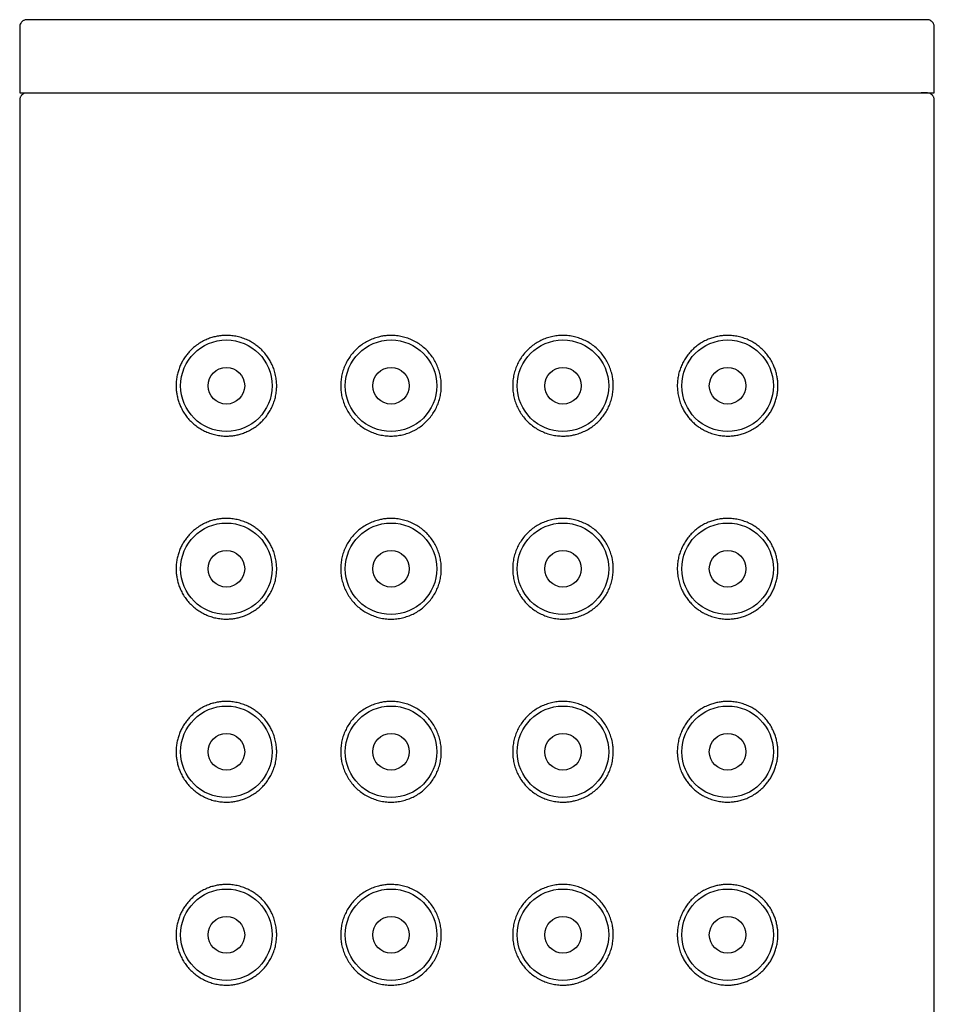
# Model space of a CAD drawing. Header units: millimetres. Extents: x 7 to 1076, y 12 to 702.
# Tile 23 of 24: x 686 to 712, y 675 to 702. Entities that reach past the tile are written whole.
import ezdxf

# ---------------------------------------------------------------- set-up
doc = ezdxf.new("R2010")
doc.units = ezdxf.units.MM

msp = doc.modelspace()

# ---------------------------------------------------------------- linework, layer by layer
at = {"color": 7, "linetype": 'Continuous', "lineweight": 30}
for p, q in [((686.5, 701.8), (686.5, 699.999)), ((699, 701.999), (698.862, 701.999)), ((711.5, 699.999), (711.5, 701.8)), ((686.5, 699.999), (711.5, 699.999)), ((699.222, 699.999), (699.222, 699.995)), ((686.5, 699.8), (686.5, 515.199)), ((711.5, 515.199), (711.5, 699.8))]:
    msp.add_line(p, q, dxfattribs=at)
for centre, radius in [((692.15, 691.999), 1.25), ((696.65, 691.999), 1.25), ((701.35, 691.999), 1.25), ((705.85, 691.999), 1.25), ((692.15, 691.999), 0.5), ((696.65, 691.999), 0.5), ((701.35, 691.999), 0.5), ((705.85, 691.999), 0.5), ((692.15, 686.999), 1.25), ((696.65, 686.999), 1.25), ((701.35, 686.999), 1.25), ((705.85, 686.999), 1.25), ((692.15, 686.999), 0.5), ((696.65, 686.999), 0.5), ((701.35, 686.999), 0.5), ((705.85, 686.999), 0.5), ((692.15, 681.999), 1.25), ((696.65, 681.999), 1.25), ((701.35, 681.999), 1.25), ((705.85, 681.999), 1.25), ((692.15, 681.999), 0.5), ((696.65, 681.999), 0.5), ((701.35, 681.999), 0.5), ((705.85, 681.999), 0.5), ((692.15, 676.999), 1.25), ((696.65, 676.999), 1.25), ((701.35, 676.999), 1.25), ((705.85, 676.999), 1.25), ((692.15, 676.999), 0.5), ((696.65, 676.999), 0.5), ((701.35, 676.999), 0.5), ((705.85, 676.999), 0.5)]:
    msp.add_circle(centre, radius, dxfattribs=at)
for points, knots in [([(686.7, 701.999), (686.691, 701.999), (686.675, 701.998), (686.646, 701.992), (686.617, 701.982), (686.59, 701.967), (686.568, 701.95), (686.547, 701.929), (686.524, 701.898), (686.509, 701.863), (686.501, 701.828), (686.5, 701.809), (686.5, 701.799)], [0, 0, 0, 0, 0.095156, 0.179969, 0.318406, 0.416648, 0.483483, 0.568301, 0.68249, 0.826285, 0.909491, 1, 1, 1, 1]), ([(698.862, 701.999), (698.712, 701.999), (698.413, 701.999), (697.964, 701.999), (697.518, 701.999), (697.073, 701.999), (696.631, 701.999), (696.199, 701.999), (695.78, 701.999), (695.373, 701.999), (694.971, 701.999), (694.574, 701.999), (694.173, 701.999), (693.77, 701.999), (693.367, 701.999), (692.972, 701.999), (692.584, 701.999), (692.205, 701.999), (691.842, 701.999), (691.495, 701.999), (691.164, 701.999), (690.842, 701.999), (690.53, 701.999), (690.222, 701.999), (689.918, 701.999), (689.621, 701.999), (689.337, 701.999), (689.066, 701.999), (688.807, 701.999), (688.567, 701.999), (688.344, 701.999), (688.139, 701.999), (687.947, 701.999), (687.768, 701.999), (687.598, 701.999), (687.44, 701.999), (687.293, 701.999), (687.163, 701.999), (687.049, 701.999), (686.95, 701.999), (686.869, 701.999), (686.805, 701.999), (686.756, 701.999), (686.722, 701.999), (686.702, 701.999), (686.701, 701.999), (686.7, 701.999)], [0, 0, 0, 0, 0.023375, 0.046696, 0.069994, 0.0933, 0.116646, 0.140036, 0.162042, 0.184015, 0.205982, 0.227968, 0.249999, 0.273381, 0.296705, 0.320004, 0.343309, 0.36665, 0.39004, 0.412049, 0.434023, 0.455989, 0.477972, 0.5, 0.523377, 0.546699, 0.569997, 0.593302, 0.616646, 0.640035, 0.662042, 0.684016, 0.705984, 0.72797, 0.750002, 0.773385, 0.79671, 0.820009, 0.843313, 0.866654, 0.890044, 0.912052, 0.934026, 0.955991, 0.977973, 1, 1, 1, 1]), ([(711.3, 701.999), (711.298, 701.999), (711.293, 701.999), (711.265, 701.999), (711.222, 701.999), (711.162, 701.999), (711.086, 701.999), (710.995, 701.999), (710.891, 701.999), (710.776, 701.999), (710.647, 701.999), (710.503, 701.999), (710.343, 701.999), (710.165, 701.999), (709.969, 701.999), (709.758, 701.999), (709.533, 701.999), (709.294, 701.999), (709.046, 701.999), (708.79, 701.999), (708.528, 701.999), (708.255, 701.999), (707.97, 701.999), (707.669, 701.999), (707.35, 701.999), (707.015, 701.999), (706.669, 701.999), (706.313, 701.999), (705.947, 701.999), (705.578, 701.999), (705.209, 701.999), (704.84, 701.999), (704.464, 701.999), (704.081, 701.999), (703.684, 701.999), (703.273, 701.999), (702.849, 701.999), (702.42, 701.999), (701.987, 701.999), (701.549, 701.999), (701.116, 701.999), (700.689, 701.999), (700.268, 701.999), (699.847, 701.999), (699.424, 701.999), (699.141, 701.999), (699, 701.999)], [0, 0, 0, 0, 0.023376, 0.046698, 0.069995, 0.093299, 0.116643, 0.140031, 0.162038, 0.184012, 0.205979, 0.227966, 0.249998, 0.27338, 0.296705, 0.320004, 0.343309, 0.36665, 0.390041, 0.41205, 0.434024, 0.45599, 0.477973, 0.500001, 0.523378, 0.5467, 0.569998, 0.593303, 0.616646, 0.640036, 0.662043, 0.684017, 0.705983, 0.72797, 0.750001, 0.773382, 0.796707, 0.820005, 0.843309, 0.866649, 0.890035, 0.912041, 0.934014, 0.95598, 0.977967, 1, 1, 1, 1]), ([(711.5, 701.799), (711.499, 701.816), (711.497, 701.845), (711.483, 701.883), (711.467, 701.91), (711.451, 701.932), (711.429, 701.953), (711.398, 701.975), (711.364, 701.99), (711.329, 701.998), (711.31, 701.999), (711.3, 701.999)], [0, 0, 0, 0, 0.150135, 0.271155, 0.362885, 0.429841, 0.517771, 0.6413, 0.801811, 0.896266, 1, 1, 1, 1]), ([(686.661, 699.995), (686.646, 699.991), (686.62, 699.984), (686.586, 699.965), (686.563, 699.945), (686.545, 699.926), (686.53, 699.905), (686.515, 699.878), (686.503, 699.842), (686.501, 699.814), (686.5, 699.799)], [0, 0, 0, 0, 0.171568, 0.312849, 0.424505, 0.507806, 0.591069, 0.700821, 0.837204, 1, 1, 1, 1]), ([(711.345, 699.994), (711.344, 699.994), (711.341, 699.995), (711.331, 699.996), (711.318, 699.996), (711.302, 699.997), (711.284, 699.997), (711.263, 699.997), (711.24, 699.998), (711.215, 699.998), (711.19, 699.998), (711.165, 699.998), (711.148, 699.998), (711.139, 699.998)], [0, 0, 0, 0, 0.114982, 0.224095, 0.327348, 0.424747, 0.516296, 0.602003, 0.695519, 0.780933, 0.85825, 0.927477, 1, 1, 1, 1]), ([(711.5, 699.799), (711.499, 699.814), (711.497, 699.842), (711.485, 699.878), (711.47, 699.905), (711.455, 699.926), (711.437, 699.945), (711.414, 699.965), (711.38, 699.984), (711.354, 699.991), (711.339, 699.995)], [0, 0, 0, 0, 0.162796, 0.299179, 0.408931, 0.492194, 0.575495, 0.687151, 0.828432, 1, 1, 1, 1]), ([(692.15, 693.374), (692.199, 693.373), (692.298, 693.369), (692.446, 693.344), (692.593, 693.304), (692.724, 693.251), (692.838, 693.192), (692.936, 693.129), (693.03, 693.058), (693.119, 692.977), (693.201, 692.888), (693.277, 692.79), (693.344, 692.684), (693.406, 692.565), (693.458, 692.431), (693.498, 692.284), (693.52, 692.139), (693.527, 691.996), (693.52, 691.857), (693.498, 691.716), (693.462, 691.58), (693.412, 691.448), (693.35, 691.324), (693.277, 691.207), (693.191, 691.098), (693.096, 690.998), (692.989, 690.907), (692.872, 690.826), (692.746, 690.757), (692.622, 690.705), (692.5, 690.668), (692.384, 690.642), (692.267, 690.627), (692.14, 690.622), (692.004, 690.629), (691.86, 690.652), (691.72, 690.69), (691.586, 690.742), (691.459, 690.807), (691.34, 690.885), (691.228, 690.975), (691.127, 691.076), (691.038, 691.186), (690.961, 691.304), (690.899, 691.424), (690.85, 691.545), (690.815, 691.664), (690.791, 691.78), (690.778, 691.893), (690.773, 692.006), (690.779, 692.128), (690.797, 692.255), (690.826, 692.378), (690.866, 692.495), (690.914, 692.606), (690.972, 692.711), (691.038, 692.81), (691.111, 692.902), (691.19, 692.985), (691.284, 693.07), (691.396, 693.152), (691.525, 693.227), (691.653, 693.284), (691.779, 693.325), (691.901, 693.353), (692.024, 693.371), (692.108, 693.373), (692.15, 693.374)], [0, 0, 0, 0, 0.018439, 0.036965, 0.055478, 0.0739, 0.087386, 0.100918, 0.114445, 0.127923, 0.141476, 0.155089, 0.168696, 0.182241, 0.198367, 0.214552, 0.230674, 0.244572, 0.259483, 0.274445, 0.289358, 0.304245, 0.319178, 0.33407, 0.349447, 0.364869, 0.380253, 0.397072, 0.413937, 0.430764, 0.445337, 0.459953, 0.474573, 0.489152, 0.507525, 0.52597, 0.544416, 0.562791, 0.580447, 0.598175, 0.615891, 0.633528, 0.649717, 0.665945, 0.682117, 0.695483, 0.708884, 0.722239, 0.733406, 0.744572, 0.758062, 0.771606, 0.785104, 0.798521, 0.811978, 0.825405, 0.839179, 0.853002, 0.866835, 0.880623, 0.899318, 0.918057, 0.936759, 0.952548, 0.968381, 0.984213, 1, 1, 1, 1]), ([(696.65, 693.374), (696.701, 693.372), (696.804, 693.369), (696.957, 693.342), (697.106, 693.299), (697.25, 693.239), (697.386, 693.164), (697.513, 693.073), (697.629, 692.969), (697.731, 692.853), (697.821, 692.726), (697.894, 692.59), (697.953, 692.447), (697.995, 692.3), (698.019, 692.15), (698.028, 691.998), (698.019, 691.845), (697.993, 691.693), (697.951, 691.544), (697.892, 691.402), (697.817, 691.267), (697.728, 691.141), (697.626, 691.026), (697.511, 690.924), (697.386, 690.834), (697.252, 690.76), (697.111, 690.701), (696.962, 690.657), (696.808, 690.63), (696.65, 690.621), (696.492, 690.63), (696.336, 690.657), (696.185, 690.702), (696.04, 690.764), (695.903, 690.841), (695.775, 690.935), (695.658, 691.042), (695.555, 691.163), (695.466, 691.295), (695.393, 691.435), (695.337, 691.582), (695.3, 691.727), (695.279, 691.866), (695.273, 692.005), (695.281, 692.149), (695.305, 692.297), (695.345, 692.441), (695.401, 692.58), (695.471, 692.711), (695.554, 692.834), (695.651, 692.948), (695.761, 693.052), (695.882, 693.143), (696.015, 693.222), (696.157, 693.286), (696.293, 693.329), (696.419, 693.356), (696.534, 693.371), (696.611, 693.373), (696.65, 693.374)], [0, 0, 0, 0, 0.017961, 0.035979, 0.053939, 0.071911, 0.089941, 0.107913, 0.125676, 0.143496, 0.161259, 0.178909, 0.196616, 0.214266, 0.231549, 0.248831, 0.266474, 0.284174, 0.301818, 0.319462, 0.337162, 0.354806, 0.372444, 0.390139, 0.407777, 0.425442, 0.443162, 0.460828, 0.479244, 0.497662, 0.516111, 0.534619, 0.55307, 0.571514, 0.590016, 0.60846, 0.626979, 0.645558, 0.664073, 0.682161, 0.700309, 0.718392, 0.733608, 0.748823, 0.765989, 0.783212, 0.80038, 0.817528, 0.834728, 0.851879, 0.869433, 0.88704, 0.904597, 0.922835, 0.941129, 0.959366, 0.972903, 0.986464, 1, 1, 1, 1]), ([(702.725, 691.999), (702.723, 691.949), (702.72, 691.849), (702.695, 691.701), (702.655, 691.557), (702.599, 691.419), (702.53, 691.287), (702.446, 691.164), (702.349, 691.05), (702.239, 690.947), (702.118, 690.855), (701.985, 690.776), (701.843, 690.712), (701.707, 690.669), (701.581, 690.642), (701.466, 690.627), (701.337, 690.622), (701.196, 690.63), (701.043, 690.656), (700.894, 690.699), (700.75, 690.759), (700.614, 690.835), (700.487, 690.925), (700.371, 691.029), (700.269, 691.145), (700.179, 691.272), (700.106, 691.408), (700.047, 691.551), (700.005, 691.698), (699.981, 691.848), (699.972, 692), (699.981, 692.153), (700.007, 692.305), (700.049, 692.454), (700.108, 692.596), (700.183, 692.731), (700.272, 692.857), (700.374, 692.972), (700.489, 693.074), (700.614, 693.164), (700.748, 693.238), (700.889, 693.297), (701.038, 693.341), (701.192, 693.368), (701.35, 693.377), (701.508, 693.368), (701.664, 693.341), (701.815, 693.296), (701.96, 693.234), (702.097, 693.157), (702.225, 693.064), (702.342, 692.956), (702.445, 692.835), (702.534, 692.704), (702.607, 692.563), (702.663, 692.416), (702.7, 692.271), (702.721, 692.132), (702.724, 692.043), (702.725, 691.999)], [0, 0, 0, 0, 0.017166, 0.034389, 0.051558, 0.068705, 0.085906, 0.103056, 0.12061, 0.138218, 0.155774, 0.174012, 0.192306, 0.210544, 0.224081, 0.237641, 0.251177, 0.269139, 0.287156, 0.305116, 0.323088, 0.341119, 0.35909, 0.376853, 0.394673, 0.412436, 0.430086, 0.447793, 0.465444, 0.482726, 0.500008, 0.517652, 0.535352, 0.552995, 0.570639, 0.58834, 0.605984, 0.623622, 0.641316, 0.658954, 0.676619, 0.694339, 0.712005, 0.730421, 0.748839, 0.767288, 0.785797, 0.804247, 0.822691, 0.841194, 0.859637, 0.878156, 0.896735, 0.91525, 0.933338, 0.951486, 0.96957, 0.984785, 1, 1, 1, 1]), ([(707.225, 691.999), (707.224, 691.956), (707.221, 691.87), (707.203, 691.743), (707.174, 691.62), (707.134, 691.503), (707.086, 691.392), (707.028, 691.287), (706.962, 691.188), (706.889, 691.096), (706.81, 691.013), (706.716, 690.928), (706.604, 690.846), (706.475, 690.771), (706.347, 690.714), (706.221, 690.673), (706.1, 690.645), (705.976, 690.628), (705.843, 690.622), (705.702, 690.629), (705.554, 690.654), (705.407, 690.694), (705.277, 690.747), (705.162, 690.807), (705.064, 690.869), (704.97, 690.941), (704.881, 691.021), (704.799, 691.11), (704.723, 691.208), (704.656, 691.314), (704.594, 691.433), (704.542, 691.567), (704.502, 691.714), (704.48, 691.859), (704.473, 692.002), (704.48, 692.141), (704.502, 692.282), (704.538, 692.419), (704.588, 692.55), (704.65, 692.674), (704.723, 692.792), (704.809, 692.901), (704.904, 693), (705.011, 693.091), (705.128, 693.172), (705.254, 693.241), (705.378, 693.293), (705.5, 693.33), (705.616, 693.356), (705.733, 693.371), (705.86, 693.376), (705.996, 693.369), (706.14, 693.346), (706.28, 693.308), (706.414, 693.256), (706.541, 693.191), (706.66, 693.113), (706.772, 693.023), (706.873, 692.922), (706.962, 692.812), (707.039, 692.694), (707.101, 692.574), (707.15, 692.453), (707.185, 692.334), (707.209, 692.218), (707.223, 692.106), (707.224, 692.035), (707.225, 691.999)], [0, 0, 0, 0, 0.0134907, 0.0270345, 0.0405326, 0.0539489, 0.0674059, 0.0808334, 0.094607, 0.1084299, 0.1222633, 0.1360515, 0.1547464, 0.1734855, 0.1921873, 0.2079759, 0.2238094, 0.2396416, 0.2554284, 0.2738678, 0.2923935, 0.3109065, 0.3293286, 0.3428147, 0.3563468, 0.369873, 0.3833511, 0.396904, 0.4105172, 0.4241244, 0.437669, 0.4537954, 0.4699803, 0.4861024, 0.5000005, 0.5149118, 0.529873, 0.5447862, 0.5596731, 0.5746067, 0.5894984, 0.6048758, 0.6202971, 0.6356812, 0.6525002, 0.6693653, 0.6861926, 0.7007655, 0.7153813, 0.7300016, 0.7445808, 0.7629536, 0.7813982, 0.7998444, 0.8182194, 0.8358751, 0.8536038, 0.871319, 0.8889562, 0.9051458, 0.9213736, 0.9375451, 0.950911, 0.9643127, 0.9776676, 0.9888341, 1, 1, 1, 1]), ([(692.15, 688.374), (692.199, 688.373), (692.298, 688.369), (692.446, 688.344), (692.593, 688.304), (692.724, 688.251), (692.838, 688.192), (692.936, 688.129), (693.03, 688.058), (693.119, 687.977), (693.201, 687.888), (693.277, 687.79), (693.344, 687.684), (693.406, 687.565), (693.458, 687.431), (693.498, 687.284), (693.52, 687.139), (693.527, 686.996), (693.52, 686.857), (693.498, 686.716), (693.462, 686.58), (693.412, 686.448), (693.35, 686.324), (693.277, 686.207), (693.191, 686.098), (693.096, 685.998), (692.989, 685.907), (692.872, 685.826), (692.746, 685.757), (692.622, 685.705), (692.5, 685.668), (692.384, 685.642), (692.267, 685.627), (692.14, 685.622), (692.004, 685.629), (691.86, 685.652), (691.72, 685.69), (691.586, 685.742), (691.459, 685.807), (691.34, 685.885), (691.228, 685.975), (691.127, 686.076), (691.038, 686.186), (690.961, 686.304), (690.899, 686.424), (690.85, 686.545), (690.815, 686.664), (690.791, 686.78), (690.778, 686.893), (690.773, 687.006), (690.779, 687.128), (690.797, 687.255), (690.826, 687.378), (690.866, 687.495), (690.914, 687.606), (690.972, 687.711), (691.038, 687.81), (691.111, 687.902), (691.19, 687.985), (691.284, 688.07), (691.396, 688.152), (691.525, 688.227), (691.653, 688.284), (691.779, 688.325), (691.901, 688.353), (692.024, 688.371), (692.108, 688.373), (692.15, 688.374)], [0, 0, 0, 0, 0.018439, 0.036965, 0.055478, 0.0739, 0.087386, 0.100918, 0.114445, 0.127923, 0.141476, 0.155089, 0.168696, 0.182241, 0.198367, 0.214552, 0.230674, 0.244572, 0.259483, 0.274445, 0.289358, 0.304245, 0.319178, 0.33407, 0.349447, 0.364869, 0.380253, 0.397072, 0.413937, 0.430764, 0.445337, 0.459953, 0.474573, 0.489152, 0.507525, 0.52597, 0.544416, 0.562791, 0.580447, 0.598175, 0.615891, 0.633528, 0.649717, 0.665945, 0.682117, 0.695483, 0.708884, 0.722239, 0.733406, 0.744572, 0.758062, 0.771606, 0.785104, 0.798521, 0.811978, 0.825405, 0.839179, 0.853001, 0.866835, 0.880623, 0.899318, 0.918057, 0.936759, 0.952547, 0.968381, 0.984213, 1, 1, 1, 1]), ([(696.65, 688.374), (696.701, 688.372), (696.804, 688.369), (696.957, 688.342), (697.106, 688.299), (697.25, 688.239), (697.386, 688.164), (697.513, 688.073), (697.629, 687.969), (697.731, 687.853), (697.821, 687.726), (697.894, 687.59), (697.953, 687.447), (697.995, 687.3), (698.019, 687.15), (698.028, 686.998), (698.019, 686.845), (697.993, 686.693), (697.951, 686.544), (697.892, 686.402), (697.817, 686.267), (697.728, 686.141), (697.626, 686.026), (697.511, 685.924), (697.386, 685.834), (697.252, 685.76), (697.111, 685.701), (696.962, 685.657), (696.808, 685.63), (696.65, 685.621), (696.492, 685.63), (696.336, 685.657), (696.185, 685.702), (696.04, 685.764), (695.903, 685.841), (695.775, 685.935), (695.658, 686.042), (695.555, 686.163), (695.466, 686.295), (695.393, 686.435), (695.337, 686.582), (695.3, 686.727), (695.279, 686.866), (695.273, 687.005), (695.281, 687.149), (695.305, 687.297), (695.345, 687.441), (695.401, 687.58), (695.471, 687.711), (695.554, 687.834), (695.651, 687.948), (695.761, 688.052), (695.882, 688.143), (696.015, 688.222), (696.157, 688.286), (696.293, 688.329), (696.419, 688.356), (696.534, 688.371), (696.611, 688.373), (696.65, 688.374)], [0, 0, 0, 0, 0.017961, 0.035979, 0.053939, 0.071911, 0.089941, 0.107913, 0.125676, 0.143496, 0.161259, 0.178909, 0.196616, 0.214266, 0.231549, 0.248831, 0.266474, 0.284174, 0.301818, 0.319462, 0.337162, 0.354806, 0.372444, 0.390139, 0.407777, 0.425442, 0.443162, 0.460828, 0.479244, 0.497662, 0.516111, 0.534619, 0.55307, 0.571514, 0.590016, 0.60846, 0.626979, 0.645558, 0.664073, 0.682161, 0.700309, 0.718392, 0.733608, 0.748823, 0.765989, 0.783212, 0.80038, 0.817528, 0.834728, 0.851879, 0.869433, 0.88704, 0.904597, 0.922835, 0.941129, 0.959366, 0.972903, 0.986464, 1, 1, 1, 1]), ([(702.725, 686.999), (702.723, 686.949), (702.72, 686.849), (702.695, 686.701), (702.655, 686.557), (702.599, 686.419), (702.53, 686.287), (702.446, 686.164), (702.349, 686.05), (702.239, 685.947), (702.118, 685.855), (701.985, 685.776), (701.843, 685.712), (701.707, 685.669), (701.581, 685.642), (701.466, 685.627), (701.337, 685.622), (701.196, 685.63), (701.043, 685.656), (700.894, 685.699), (700.75, 685.759), (700.614, 685.835), (700.487, 685.925), (700.371, 686.029), (700.269, 686.145), (700.179, 686.272), (700.106, 686.408), (700.047, 686.551), (700.005, 686.698), (699.981, 686.848), (699.972, 687), (699.981, 687.153), (700.007, 687.305), (700.049, 687.454), (700.108, 687.596), (700.183, 687.731), (700.272, 687.857), (700.374, 687.972), (700.489, 688.074), (700.614, 688.164), (700.748, 688.238), (700.889, 688.297), (701.038, 688.341), (701.192, 688.368), (701.35, 688.377), (701.508, 688.368), (701.664, 688.341), (701.815, 688.296), (701.96, 688.234), (702.097, 688.157), (702.225, 688.064), (702.342, 687.956), (702.445, 687.835), (702.534, 687.704), (702.607, 687.563), (702.663, 687.416), (702.7, 687.271), (702.721, 687.132), (702.724, 687.043), (702.725, 686.999)], [0, 0, 0, 0, 0.017166, 0.034389, 0.051558, 0.068705, 0.085906, 0.103056, 0.12061, 0.138218, 0.155774, 0.174012, 0.192306, 0.210544, 0.224081, 0.237641, 0.251177, 0.269139, 0.287156, 0.305116, 0.323088, 0.341119, 0.35909, 0.376853, 0.394673, 0.412436, 0.430086, 0.447793, 0.465444, 0.482726, 0.500008, 0.517652, 0.535352, 0.552995, 0.570639, 0.58834, 0.605984, 0.623622, 0.641316, 0.658954, 0.676619, 0.694339, 0.712005, 0.730421, 0.748839, 0.767288, 0.785797, 0.804247, 0.822691, 0.841194, 0.859637, 0.878156, 0.896735, 0.91525, 0.933338, 0.951486, 0.96957, 0.984785, 1, 1, 1, 1]), ([(707.225, 686.999), (707.224, 686.956), (707.221, 686.87), (707.203, 686.743), (707.174, 686.62), (707.134, 686.503), (707.086, 686.392), (707.028, 686.287), (706.962, 686.188), (706.889, 686.096), (706.81, 686.013), (706.716, 685.928), (706.604, 685.846), (706.475, 685.771), (706.347, 685.714), (706.221, 685.673), (706.1, 685.645), (705.976, 685.628), (705.843, 685.622), (705.702, 685.629), (705.554, 685.654), (705.407, 685.694), (705.277, 685.747), (705.162, 685.807), (705.064, 685.869), (704.97, 685.941), (704.881, 686.021), (704.799, 686.11), (704.723, 686.208), (704.656, 686.314), (704.594, 686.433), (704.542, 686.567), (704.502, 686.714), (704.48, 686.859), (704.473, 687.002), (704.48, 687.141), (704.502, 687.282), (704.538, 687.419), (704.588, 687.55), (704.65, 687.674), (704.723, 687.792), (704.809, 687.901), (704.904, 688), (705.011, 688.091), (705.128, 688.172), (705.254, 688.241), (705.378, 688.293), (705.5, 688.33), (705.616, 688.356), (705.733, 688.371), (705.86, 688.376), (705.996, 688.369), (706.14, 688.346), (706.28, 688.308), (706.414, 688.256), (706.541, 688.191), (706.66, 688.113), (706.772, 688.023), (706.873, 687.922), (706.962, 687.812), (707.039, 687.694), (707.101, 687.574), (707.15, 687.453), (707.185, 687.334), (707.209, 687.218), (707.223, 687.106), (707.224, 687.035), (707.225, 686.999)], [0, 0, 0, 0, 0.013491, 0.027035, 0.040533, 0.053949, 0.067406, 0.080833, 0.094607, 0.10843, 0.122263, 0.136051, 0.154746, 0.173486, 0.192187, 0.207976, 0.223809, 0.239642, 0.255428, 0.273868, 0.292393, 0.310906, 0.329329, 0.342815, 0.356347, 0.369873, 0.383351, 0.396904, 0.410517, 0.424124, 0.437669, 0.453795, 0.46998, 0.486102, 0.500001, 0.514912, 0.529873, 0.544786, 0.559673, 0.574607, 0.589498, 0.604876, 0.620297, 0.635681, 0.6525, 0.669365, 0.686193, 0.700766, 0.715381, 0.730002, 0.744581, 0.762954, 0.781398, 0.799844, 0.818219, 0.835875, 0.853604, 0.871319, 0.888956, 0.905146, 0.921374, 0.937545, 0.950911, 0.964313, 0.977668, 0.988834, 1, 1, 1, 1]), ([(692.15, 683.374), (692.199, 683.373), (692.298, 683.369), (692.446, 683.344), (692.593, 683.304), (692.724, 683.251), (692.838, 683.192), (692.936, 683.129), (693.03, 683.058), (693.119, 682.977), (693.201, 682.888), (693.277, 682.79), (693.344, 682.684), (693.406, 682.565), (693.458, 682.431), (693.498, 682.284), (693.52, 682.139), (693.527, 681.996), (693.52, 681.857), (693.498, 681.716), (693.462, 681.58), (693.412, 681.448), (693.35, 681.324), (693.277, 681.207), (693.191, 681.098), (693.096, 680.998), (692.989, 680.907), (692.872, 680.826), (692.746, 680.757), (692.622, 680.705), (692.5, 680.668), (692.384, 680.642), (692.267, 680.627), (692.14, 680.622), (692.004, 680.629), (691.86, 680.652), (691.72, 680.69), (691.586, 680.742), (691.459, 680.807), (691.34, 680.885), (691.228, 680.975), (691.127, 681.076), (691.038, 681.186), (690.961, 681.304), (690.899, 681.424), (690.85, 681.545), (690.815, 681.664), (690.791, 681.78), (690.778, 681.893), (690.773, 682.006), (690.779, 682.128), (690.797, 682.255), (690.826, 682.378), (690.866, 682.495), (690.914, 682.606), (690.972, 682.711), (691.038, 682.81), (691.111, 682.902), (691.19, 682.985), (691.284, 683.07), (691.396, 683.152), (691.525, 683.227), (691.653, 683.284), (691.779, 683.325), (691.901, 683.353), (692.024, 683.371), (692.108, 683.373), (692.15, 683.374)], [0, 0, 0, 0, 0.018439, 0.036965, 0.055478, 0.0739, 0.087386, 0.100918, 0.114445, 0.127923, 0.141476, 0.155089, 0.168696, 0.182241, 0.198367, 0.214552, 0.230674, 0.244572, 0.259483, 0.274445, 0.289358, 0.304245, 0.319178, 0.33407, 0.349447, 0.364869, 0.380253, 0.397072, 0.413937, 0.430764, 0.445337, 0.459953, 0.474573, 0.489152, 0.507525, 0.52597, 0.544416, 0.562791, 0.580447, 0.598175, 0.615891, 0.633528, 0.649717, 0.665945, 0.682117, 0.695483, 0.708884, 0.722239, 0.733406, 0.744572, 0.758062, 0.771606, 0.785104, 0.798521, 0.811978, 0.825405, 0.839179, 0.853001, 0.866835, 0.880623, 0.899318, 0.918057, 0.936759, 0.952547, 0.968381, 0.984213, 1, 1, 1, 1]), ([(696.65, 683.374), (696.701, 683.372), (696.804, 683.369), (696.957, 683.342), (697.106, 683.299), (697.25, 683.239), (697.386, 683.164), (697.513, 683.073), (697.629, 682.969), (697.731, 682.853), (697.821, 682.726), (697.894, 682.59), (697.953, 682.447), (697.995, 682.3), (698.019, 682.15), (698.028, 681.998), (698.019, 681.845), (697.993, 681.693), (697.951, 681.544), (697.892, 681.402), (697.817, 681.267), (697.728, 681.141), (697.626, 681.026), (697.511, 680.924), (697.386, 680.834), (697.252, 680.76), (697.111, 680.701), (696.962, 680.657), (696.808, 680.63), (696.65, 680.621), (696.492, 680.63), (696.336, 680.657), (696.185, 680.702), (696.04, 680.764), (695.903, 680.841), (695.775, 680.935), (695.658, 681.042), (695.555, 681.163), (695.466, 681.295), (695.393, 681.435), (695.337, 681.582), (695.3, 681.727), (695.279, 681.866), (695.273, 682.005), (695.281, 682.149), (695.305, 682.297), (695.345, 682.441), (695.401, 682.58), (695.471, 682.711), (695.554, 682.834), (695.651, 682.948), (695.761, 683.052), (695.882, 683.143), (696.015, 683.222), (696.157, 683.286), (696.293, 683.329), (696.419, 683.356), (696.534, 683.371), (696.611, 683.373), (696.65, 683.374)], [0, 0, 0, 0, 0.017961, 0.035979, 0.053939, 0.071911, 0.089941, 0.107913, 0.125676, 0.143496, 0.161259, 0.178909, 0.196616, 0.214266, 0.231549, 0.248831, 0.266474, 0.284174, 0.301818, 0.319462, 0.337162, 0.354806, 0.372444, 0.390139, 0.407777, 0.425442, 0.443162, 0.460828, 0.479244, 0.497662, 0.516111, 0.534619, 0.55307, 0.571514, 0.590016, 0.60846, 0.626979, 0.645558, 0.664073, 0.682161, 0.700309, 0.718392, 0.733608, 0.748823, 0.765989, 0.783212, 0.80038, 0.817528, 0.834728, 0.851879, 0.869433, 0.88704, 0.904597, 0.922835, 0.941129, 0.959366, 0.972903, 0.986464, 1, 1, 1, 1]), ([(702.725, 681.999), (702.723, 681.949), (702.72, 681.849), (702.695, 681.701), (702.655, 681.557), (702.599, 681.419), (702.53, 681.287), (702.446, 681.164), (702.349, 681.05), (702.239, 680.947), (702.118, 680.855), (701.985, 680.776), (701.843, 680.712), (701.707, 680.669), (701.581, 680.642), (701.466, 680.627), (701.337, 680.622), (701.196, 680.63), (701.043, 680.656), (700.894, 680.699), (700.75, 680.759), (700.614, 680.835), (700.487, 680.925), (700.371, 681.029), (700.269, 681.145), (700.179, 681.272), (700.106, 681.408), (700.047, 681.551), (700.005, 681.698), (699.981, 681.848), (699.972, 682), (699.981, 682.153), (700.007, 682.305), (700.049, 682.454), (700.108, 682.596), (700.183, 682.731), (700.272, 682.857), (700.374, 682.972), (700.489, 683.074), (700.614, 683.164), (700.748, 683.238), (700.889, 683.297), (701.038, 683.341), (701.192, 683.368), (701.35, 683.377), (701.508, 683.368), (701.664, 683.341), (701.815, 683.296), (701.96, 683.234), (702.097, 683.157), (702.225, 683.064), (702.342, 682.956), (702.445, 682.835), (702.534, 682.704), (702.607, 682.563), (702.663, 682.416), (702.7, 682.271), (702.721, 682.132), (702.724, 682.043), (702.725, 681.999)], [0, 0, 0, 0, 0.017166, 0.034389, 0.051558, 0.068705, 0.085906, 0.103056, 0.12061, 0.138218, 0.155774, 0.174012, 0.192306, 0.210544, 0.224081, 0.237641, 0.251177, 0.269139, 0.287156, 0.305116, 0.323088, 0.341119, 0.35909, 0.376853, 0.394673, 0.412436, 0.430086, 0.447793, 0.465444, 0.482726, 0.500008, 0.517652, 0.535352, 0.552995, 0.570639, 0.58834, 0.605984, 0.623622, 0.641316, 0.658954, 0.676619, 0.694339, 0.712005, 0.730421, 0.748839, 0.767288, 0.785797, 0.804247, 0.822691, 0.841194, 0.859637, 0.878156, 0.896735, 0.91525, 0.933338, 0.951486, 0.96957, 0.984785, 1, 1, 1, 1]), ([(707.225, 681.999), (707.224, 681.956), (707.221, 681.87), (707.203, 681.743), (707.174, 681.62), (707.134, 681.503), (707.086, 681.392), (707.028, 681.287), (706.962, 681.188), (706.889, 681.096), (706.81, 681.013), (706.716, 680.928), (706.604, 680.846), (706.475, 680.771), (706.347, 680.714), (706.221, 680.673), (706.1, 680.645), (705.976, 680.628), (705.843, 680.622), (705.702, 680.629), (705.554, 680.654), (705.407, 680.694), (705.277, 680.747), (705.162, 680.807), (705.064, 680.869), (704.97, 680.941), (704.881, 681.021), (704.799, 681.11), (704.723, 681.208), (704.656, 681.314), (704.594, 681.433), (704.542, 681.567), (704.502, 681.714), (704.48, 681.859), (704.473, 682.002), (704.48, 682.141), (704.502, 682.282), (704.538, 682.419), (704.588, 682.55), (704.65, 682.674), (704.723, 682.792), (704.809, 682.901), (704.904, 683), (705.011, 683.091), (705.128, 683.172), (705.254, 683.241), (705.378, 683.293), (705.5, 683.33), (705.616, 683.356), (705.733, 683.371), (705.86, 683.376), (705.996, 683.369), (706.14, 683.346), (706.28, 683.308), (706.414, 683.256), (706.541, 683.191), (706.66, 683.113), (706.772, 683.023), (706.873, 682.922), (706.962, 682.812), (707.039, 682.694), (707.101, 682.574), (707.15, 682.453), (707.185, 682.334), (707.209, 682.218), (707.223, 682.106), (707.224, 682.035), (707.225, 681.999)], [0, 0, 0, 0, 0.013491, 0.027035, 0.040533, 0.053949, 0.067406, 0.080833, 0.094607, 0.10843, 0.122263, 0.136051, 0.154746, 0.173486, 0.192187, 0.207976, 0.223809, 0.239642, 0.255428, 0.273868, 0.292393, 0.310906, 0.329329, 0.342815, 0.356347, 0.369873, 0.383351, 0.396904, 0.410517, 0.424124, 0.437669, 0.453795, 0.46998, 0.486102, 0.500001, 0.514912, 0.529873, 0.544786, 0.559673, 0.574607, 0.589498, 0.604876, 0.620297, 0.635681, 0.6525, 0.669365, 0.686193, 0.700766, 0.715381, 0.730002, 0.744581, 0.762954, 0.781398, 0.799844, 0.818219, 0.835875, 0.853604, 0.871319, 0.888956, 0.905146, 0.921374, 0.937545, 0.950911, 0.964313, 0.977668, 0.988834, 1, 1, 1, 1]), ([(692.15, 678.374), (692.199, 678.373), (692.298, 678.369), (692.446, 678.344), (692.593, 678.304), (692.724, 678.251), (692.838, 678.192), (692.936, 678.129), (693.03, 678.058), (693.119, 677.977), (693.201, 677.888), (693.277, 677.79), (693.344, 677.684), (693.406, 677.565), (693.458, 677.431), (693.498, 677.284), (693.52, 677.139), (693.527, 676.996), (693.52, 676.857), (693.498, 676.716), (693.462, 676.58), (693.412, 676.448), (693.35, 676.324), (693.277, 676.207), (693.191, 676.098), (693.096, 675.998), (692.989, 675.907), (692.872, 675.826), (692.746, 675.757), (692.622, 675.705), (692.5, 675.668), (692.384, 675.642), (692.267, 675.627), (692.14, 675.622), (692.004, 675.629), (691.86, 675.652), (691.72, 675.69), (691.586, 675.742), (691.459, 675.807), (691.34, 675.885), (691.228, 675.975), (691.127, 676.076), (691.038, 676.186), (690.961, 676.304), (690.899, 676.424), (690.85, 676.545), (690.815, 676.664), (690.791, 676.78), (690.778, 676.893), (690.773, 677.006), (690.779, 677.128), (690.797, 677.255), (690.826, 677.378), (690.866, 677.495), (690.914, 677.606), (690.972, 677.711), (691.038, 677.81), (691.111, 677.902), (691.19, 677.985), (691.284, 678.07), (691.396, 678.152), (691.525, 678.227), (691.653, 678.284), (691.779, 678.325), (691.901, 678.353), (692.024, 678.371), (692.108, 678.373), (692.15, 678.374)], [0, 0, 0, 0, 0.018439, 0.036965, 0.055478, 0.0739, 0.087386, 0.100918, 0.114445, 0.127923, 0.141476, 0.155089, 0.168696, 0.182241, 0.198367, 0.214552, 0.230674, 0.244572, 0.259483, 0.274445, 0.289358, 0.304245, 0.319178, 0.33407, 0.349447, 0.364869, 0.380253, 0.397072, 0.413937, 0.430764, 0.445337, 0.459953, 0.474573, 0.489152, 0.507525, 0.52597, 0.544416, 0.562791, 0.580447, 0.598175, 0.615891, 0.633528, 0.649717, 0.665945, 0.682117, 0.695483, 0.708884, 0.722239, 0.733406, 0.744572, 0.758062, 0.771606, 0.785104, 0.798521, 0.811978, 0.825405, 0.839179, 0.853001, 0.866835, 0.880623, 0.899318, 0.918057, 0.936759, 0.952547, 0.968381, 0.984213, 1, 1, 1, 1]), ([(696.65, 678.374), (696.701, 678.372), (696.804, 678.369), (696.957, 678.342), (697.106, 678.299), (697.25, 678.239), (697.386, 678.164), (697.513, 678.073), (697.629, 677.969), (697.731, 677.853), (697.821, 677.726), (697.894, 677.59), (697.953, 677.447), (697.995, 677.3), (698.019, 677.15), (698.028, 676.998), (698.019, 676.845), (697.993, 676.693), (697.951, 676.544), (697.892, 676.402), (697.817, 676.267), (697.728, 676.141), (697.626, 676.026), (697.511, 675.924), (697.386, 675.834), (697.252, 675.76), (697.111, 675.701), (696.962, 675.657), (696.808, 675.63), (696.65, 675.621), (696.492, 675.63), (696.336, 675.657), (696.185, 675.702), (696.04, 675.764), (695.903, 675.841), (695.775, 675.935), (695.658, 676.042), (695.555, 676.163), (695.466, 676.295), (695.393, 676.435), (695.337, 676.582), (695.3, 676.727), (695.279, 676.866), (695.273, 677.005), (695.281, 677.149), (695.305, 677.297), (695.345, 677.441), (695.401, 677.58), (695.471, 677.711), (695.554, 677.834), (695.651, 677.948), (695.761, 678.052), (695.882, 678.143), (696.015, 678.222), (696.157, 678.286), (696.293, 678.329), (696.419, 678.356), (696.534, 678.371), (696.611, 678.373), (696.65, 678.374)], [0, 0, 0, 0, 0.017961, 0.035979, 0.053939, 0.071911, 0.089941, 0.107913, 0.125676, 0.143496, 0.161259, 0.178909, 0.196616, 0.214266, 0.231549, 0.248831, 0.266474, 0.284174, 0.301818, 0.319462, 0.337162, 0.354806, 0.372444, 0.390139, 0.407777, 0.425442, 0.443162, 0.460828, 0.479244, 0.497662, 0.516111, 0.534619, 0.55307, 0.571514, 0.590016, 0.60846, 0.626979, 0.645558, 0.664073, 0.682161, 0.700309, 0.718392, 0.733608, 0.748823, 0.765989, 0.783212, 0.80038, 0.817528, 0.834728, 0.851879, 0.869433, 0.88704, 0.904597, 0.922835, 0.941129, 0.959366, 0.972903, 0.986464, 1, 1, 1, 1]), ([(702.725, 676.999), (702.723, 676.949), (702.72, 676.849), (702.695, 676.701), (702.655, 676.557), (702.599, 676.419), (702.53, 676.287), (702.446, 676.164), (702.349, 676.05), (702.239, 675.947), (702.118, 675.855), (701.985, 675.776), (701.843, 675.712), (701.707, 675.669), (701.581, 675.642), (701.466, 675.627), (701.337, 675.622), (701.196, 675.63), (701.043, 675.656), (700.894, 675.699), (700.75, 675.759), (700.614, 675.835), (700.487, 675.925), (700.371, 676.029), (700.269, 676.145), (700.179, 676.272), (700.106, 676.408), (700.047, 676.551), (700.005, 676.698), (699.981, 676.848), (699.972, 677), (699.981, 677.153), (700.007, 677.305), (700.049, 677.454), (700.108, 677.596), (700.183, 677.731), (700.272, 677.857), (700.374, 677.972), (700.489, 678.074), (700.614, 678.164), (700.748, 678.238), (700.889, 678.297), (701.038, 678.341), (701.192, 678.368), (701.35, 678.377), (701.508, 678.368), (701.664, 678.341), (701.815, 678.296), (701.96, 678.234), (702.097, 678.157), (702.225, 678.064), (702.342, 677.956), (702.445, 677.835), (702.534, 677.704), (702.607, 677.563), (702.663, 677.416), (702.7, 677.271), (702.721, 677.132), (702.724, 677.043), (702.725, 676.999)], [0, 0, 0, 0, 0.017166, 0.034389, 0.051558, 0.068705, 0.085906, 0.103056, 0.12061, 0.138218, 0.155774, 0.174012, 0.192306, 0.210544, 0.224081, 0.237641, 0.251177, 0.269139, 0.287156, 0.305116, 0.323088, 0.341119, 0.35909, 0.376853, 0.394673, 0.412436, 0.430086, 0.447793, 0.465444, 0.482726, 0.500008, 0.517652, 0.535352, 0.552995, 0.570639, 0.58834, 0.605984, 0.623622, 0.641316, 0.658954, 0.676619, 0.694339, 0.712005, 0.730421, 0.748839, 0.767288, 0.785797, 0.804247, 0.822691, 0.841194, 0.859637, 0.878156, 0.896735, 0.91525, 0.933338, 0.951486, 0.96957, 0.984785, 1, 1, 1, 1]), ([(707.225, 676.999), (707.224, 676.956), (707.221, 676.87), (707.203, 676.743), (707.174, 676.62), (707.134, 676.503), (707.086, 676.392), (707.028, 676.287), (706.962, 676.188), (706.889, 676.096), (706.81, 676.013), (706.716, 675.928), (706.604, 675.846), (706.475, 675.771), (706.347, 675.714), (706.221, 675.673), (706.1, 675.645), (705.976, 675.628), (705.843, 675.622), (705.702, 675.629), (705.554, 675.654), (705.407, 675.694), (705.277, 675.747), (705.162, 675.807), (705.064, 675.869), (704.97, 675.941), (704.881, 676.021), (704.799, 676.11), (704.723, 676.208), (704.656, 676.314), (704.594, 676.433), (704.542, 676.567), (704.502, 676.714), (704.48, 676.859), (704.473, 677.002), (704.48, 677.141), (704.502, 677.282), (704.538, 677.419), (704.588, 677.55), (704.65, 677.674), (704.723, 677.792), (704.809, 677.901), (704.904, 678), (705.011, 678.091), (705.128, 678.172), (705.254, 678.241), (705.378, 678.293), (705.5, 678.33), (705.616, 678.356), (705.733, 678.371), (705.86, 678.376), (705.996, 678.369), (706.14, 678.346), (706.28, 678.308), (706.414, 678.256), (706.541, 678.191), (706.66, 678.113), (706.772, 678.023), (706.873, 677.922), (706.962, 677.812), (707.039, 677.694), (707.101, 677.574), (707.15, 677.453), (707.185, 677.334), (707.209, 677.218), (707.223, 677.106), (707.224, 677.035), (707.225, 676.999)], [0, 0, 0, 0, 0.013491, 0.027035, 0.040533, 0.053949, 0.067406, 0.080833, 0.094607, 0.10843, 0.122263, 0.136051, 0.154746, 0.173486, 0.192187, 0.207976, 0.223809, 0.239642, 0.255428, 0.273868, 0.292393, 0.310906, 0.329329, 0.342815, 0.356347, 0.369873, 0.383351, 0.396904, 0.410517, 0.424124, 0.437669, 0.453795, 0.46998, 0.486102, 0.500001, 0.514912, 0.529873, 0.544786, 0.559673, 0.574607, 0.589498, 0.604876, 0.620297, 0.635681, 0.6525, 0.669365, 0.686193, 0.700766, 0.715381, 0.730002, 0.744581, 0.762954, 0.781398, 0.799844, 0.818219, 0.835875, 0.853604, 0.871319, 0.888956, 0.905146, 0.921374, 0.937545, 0.950911, 0.964313, 0.977668, 0.988834, 1, 1, 1, 1])]:
    msp.add_open_spline(points, degree=3, knots=knots, dxfattribs=at)

doc.saveas('drawing.dxf')
